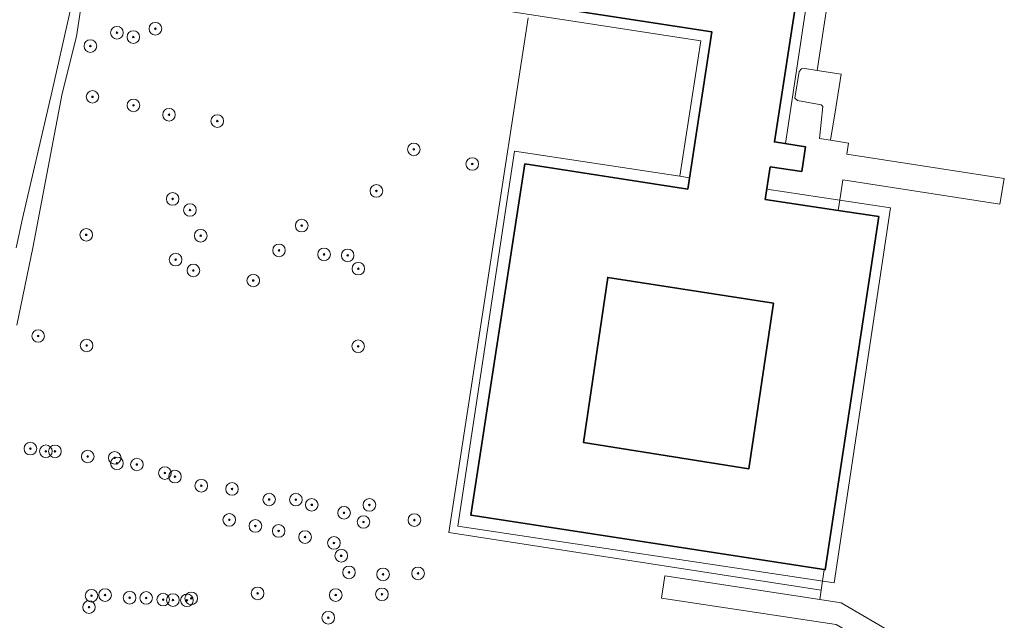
# Model space of a CAD drawing. Header units: metres. Extents: x 89394 to 92106, y 463550 to 466167.
# Tile 96 of 112: x 91239 to 91395, y 464941 to 465036. Entities that reach past the tile are written whole.
import ezdxf

# ---------------------------------------------------------------- set-up
doc = ezdxf.new("R2010")
doc.units = ezdxf.units.M
for name, color, linetype, lineweight in [('B-PV-GR-BOOM-S', 90, 'Continuous', 25), ('B-PV-OG-BEBOUWING-GV', 7, 'Continuous', 35), ('B-PV-OG-BEBOUWING_LUIFEL-GV', 7, 'Continuous', 18), ('B-PV-OG-TERREIN_BEGROEID-GV', 7, 'Continuous', 18), ('B-PV-OG-TERREIN_ERF-GV', 50, 'Continuous', 18), ('B-PV-OG-TERREIN_OEVER-GV', 7, 'Continuous', 18), ('B-PV-OG-WATER_SLOOT-GV', 120, 'Continuous', 18), ('B-PV-VH-VERHARDING_OPEN_SIERBESTRATING-GV', 90, 'Continuous', 18), ('B-PV-VH-VERHARDING_OPEN_TEGEL-GV', 90, 'Continuous', 18)]:
    doc.layers.add(name, color=color, linetype=linetype, lineweight=lineweight)
doc.styles.add('NLCS-ISO', font='NLCS-ISO.ttf')

# ---------------------------------------------------------------- blocks, each defined once
blk = doc.blocks.new('SGR-BOOM_GBKN-SO')
at = {"linetype": 'ByBlock', "lineweight": 18}
h = blk.add_hatch(color=0, dxfattribs=at)
h.dxf.hatch_style = 1
edge = h.paths.add_edge_path()
edge.add_arc((0, 0), 0.25, 0, 360)
at = {"color": 0, "linetype": 'ByBlock', "lineweight": 18}
for radius in [2, 0.25]:
    blk.add_circle((0, 0), radius, dxfattribs=at)
at = {"color": 0, "linetype": 'ByBlock', "lineweight": 18, "style": 'NLCS-ISO'}
blk.add_attdef('SOORT', (2.5, 0), '', height=1.5, dxfattribs=at)

msp = doc.modelspace()

# ---------------------------------------------------------------- linework, layer by layer
at = {"layer": 'B-PV-OG-BEBOUWING-GV', "flags": 128}
for points in [[(91357.9, 465012.84), (91362.88, 465012.08), (91363.48, 465016.01), (91358.55, 465016.77), (91362.57, 465042.86), (91362.91, 465042.81), (91364.186, 465051.114), (91363.539, 465051.222), (91363.433, 465050.682), (91305.426, 465059.536), (91305.511, 465060.031), (91305.282, 465060.069), (91302.393, 465041.334), (91348.65, 465034.2), (91344.81, 465009.3), (91318.97, 465013.29), (91310.382, 464957.615), (91366.451, 464948.968), (91366.614, 464948.943), (91375.101, 465004.93), (91368.663, 465005.906), (91357.096, 465007.659)], [(91358.416, 464991.217), (91354.471, 464964.931), (91328.291, 464969.113), (91332.116, 464995.28)]]:
    msp.add_lwpolyline(points, close=True, dxfattribs=at)
at = {"layer": 'B-PV-OG-BEBOUWING_LUIFEL-GV', "flags": 128}
for points in [[(91358.55, 465016.77), (91360.292, 465016.501), (91365.671, 465052.013), (91305.463, 465061.158), (91305.282, 465060.069), (91305.511, 465060.031), (91305.426, 465059.536), (91363.433, 465050.682), (91363.539, 465051.222), (91364.186, 465051.114), (91362.91, 465042.81), (91362.57, 465042.86)], [(91343.555, 465011.325), (91345.086, 465011.089), (91348.65, 465034.2), (91302.393, 465041.334), (91302.143, 465039.71), (91346.869, 465032.812)], [(91345.086, 465011.089), (91343.555, 465011.325), (91317.309, 465015.274), (91308.366, 464955.846), (91368.035, 464946.868), (91376.977, 465006.295), (91357.337, 465009.251), (91357.096, 465007.659), (91375.101, 465004.93), (91366.614, 464948.943), (91366.451, 464948.968), (91310.382, 464957.615), (91318.97, 465013.29), (91344.81, 465009.3)]]:
    msp.add_lwpolyline(points, close=True, dxfattribs=at)
at = {"layer": 'B-PV-OG-TERREIN_BEGROEID-GV', "flags": 128}
for points in [[(91248.94, 465040.494), (91247.872, 465033.451), (91245.607, 465024.431), (91240.946, 465000), (91238.395, 464987.698)], [(91365.191, 464940.73), (91340.654, 464944.47), (91341.197, 464947.988), (91365.728, 464944.24), (91365.956, 464945.729), (91306.919, 464954.833), (91319.501, 465036.42)]]:
    msp.add_lwpolyline(points, dxfattribs=at)
at = {"layer": 'B-PV-OG-TERREIN_ERF-GV', "flags": 128}
msp.add_lwpolyline([(91358.416, 464991.217), (91332.116, 464995.28), (91328.291, 464969.113), (91354.471, 464964.931)], close=True, dxfattribs=at)
at = {"layer": 'B-PV-OG-TERREIN_OEVER-GV', "flags": 128}
for points in [[(91249.392, 465048.816), (91244.026, 465024.848), (91239.316, 465004.624), (91238.316, 465000)], [(91238.395, 464987.698), (91240.946, 465000), (91245.607, 465024.431), (91247.872, 465033.451), (91248.94, 465040.494)]]:
    msp.add_lwpolyline(points, dxfattribs=at)
at = {"layer": 'B-PV-OG-WATER_SLOOT-GV', "flags": 128}
msp.add_lwpolyline([(91238.316, 465000), (91239.316, 465004.624), (91244.026, 465024.848), (91249.392, 465048.816), (91250.951, 465055.375), (91254.116, 465069.943), (91256.681, 465081.24), (91256.832, 465081.76), (91257.075, 465082.089), (91257.557, 465082.438), (91257.896, 465082.524), (91257.653, 465085.241), (91251.225, 465086.327), (91248.069, 465087.108), (91246.643, 465080.883), (91244.886, 465073.852), (91243.441, 465066.982), (91242.504, 465062.077), (91238.676, 465046.26)], dxfattribs=at)
at = {"layer": 'B-PV-VH-VERHARDING_OPEN_SIERBESTRATING-GV', "flags": 128}
for points in [[(91362.57, 465042.86), (91358.55, 465016.77), (91363.48, 465016.01), (91362.88, 465012.08), (91357.9, 465012.84), (91357.096, 465007.659), (91368.663, 465005.906), (91369.081, 465008.608), (91369.41, 465010.74), (91394.32, 465006.9), (91395.01, 465010.96), (91370.04, 465014.81), (91370.32, 465016.59), (91367.45, 465017.036), (91365.69, 465017.31), (91366.25, 465022.39), (91365.99, 465022.66), (91362.2, 465023.31), (91361.81, 465023.71), (91362.45, 465027.93), (91362.82, 465028.36), (91363.38, 465028.4), (91365.327, 465028.085), (91368.04, 465045.807)], [(91319.501, 465036.42), (91306.919, 464954.833), (91365.956, 464945.729), (91366.451, 464948.968), (91310.382, 464957.615), (91318.97, 465013.29), (91344.81, 465009.3), (91348.65, 465034.2), (91302.393, 465041.334)]]:
    msp.add_lwpolyline(points, dxfattribs=at)
at = {"layer": 'B-PV-VH-VERHARDING_OPEN_TEGEL-GV', "flags": 128}
for points in [[(91369.132, 465027.502), (91365.327, 465028.085), (91363.38, 465028.4), (91362.82, 465028.36), (91362.45, 465027.93), (91361.81, 465023.71), (91362.2, 465023.31), (91365.99, 465022.66), (91366.25, 465022.39), (91365.69, 465017.31), (91367.45, 465017.036), (91368.275, 465022.166)], [(91365.728, 464944.24), (91341.197, 464947.988), (91340.654, 464944.47), (91365.191, 464940.73), (91368.334, 464940.251), (91373.833, 464937.044), (91381.04, 464932.84), (91383.082, 464931.819), (91386.009, 464930.117), (91386.655, 464933.527), (91383.8, 464935.203), (91381.33, 464936.58), (91369.122, 464943.722)]]:
    msp.add_lwpolyline(points, close=True, dxfattribs=at)

# ---------------------------------------------------------------- block references
at = {"layer": 'B-PV-GR-BOOM-S', "xscale": 0.5, "yscale": 0.5, "zscale": 0.5}
for p in [(91254.281, 465034.066), (91256.878, 465033.386), (91260.377, 465034.705), (91250.068, 465031.965), (91250.405, 465023.909), (91256.9, 465022.553), (91262.539, 465021.075), (91270.191, 465020.064), (91301.365, 465015.583), (91310.624, 465013.268), (91295.424, 465009.002), (91263.115, 465007.735), (91265.852, 465005.973), (91283.582, 465003.495), (91249.406, 465002.035), (91267.563, 465001.895), (91279.983, 464999.561), (91263.581, 464998.115), (91287.129, 464998.928), (91290.871, 464998.781), (91266.399, 464996.388), (91292.566, 464996.671), (91275.891, 464994.798), (91241.786, 464985.999), (91249.46, 464984.494), (91292.534, 464984.369), (91240.556, 464968.159), (91243.006, 464967.734), (91244.44, 464967.705), (91249.649, 464966.898), (91253.935, 464966.688), (91254.277, 464965.814), (91257.44, 464965.631), (91261.879, 464964.279), (91263.483, 464963.714), (91267.652, 464962.264), (91272.53, 464961.76), (91278.421, 464960.086), (91282.656, 464960.056), (91285.179, 464959.237), (91294.315, 464959.227), (91272.096, 464956.855), (91290.305, 464957.975), (91276.235, 464955.889), (91293.385, 464956.519), (91301.455, 464956.816), (91279.924, 464955.104), (91284.115, 464954.124), (91288.685, 464953.193), (91289.847, 464951.163), (91291.083, 464948.534), (91296.485, 464948.219), (91302.042, 464948.371), (91250.243, 464944.827), (91252.392, 464944.932), (91256.28, 464944.507), (91258.913, 464944.475), (91266.068, 464944.415), (91276.591, 464945.198), (91288.985, 464944.938), (91296.307, 464945.053), (91249.846, 464943.022), (91261.612, 464944.214), (91263.157, 464944.148), (91265.376, 464944.103), (91287.79, 464941.345)]:
    msp.add_blockref('SGR-BOOM_GBKN-SO', p, dxfattribs=at)

doc.saveas('drawing.dxf')
